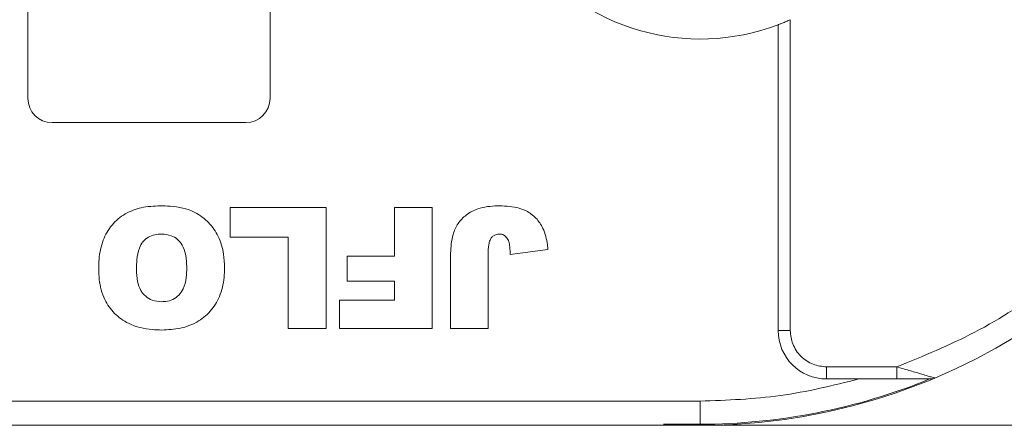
# Model space of a CAD drawing. Header units: millimetres. Extents: x 8853 to 11418, y 45 to 1005.
# Tile 181 of 256: x 10800 to 10840, y 427 to 444. Entities that reach past the tile are written whole.
import ezdxf

# ---------------------------------------------------------------- set-up
doc = ezdxf.new("R2010")
doc.units = ezdxf.units.MM

msp = doc.modelspace()

# ---------------------------------------------------------------- linework, layer by layer
at = {"color": 7, "linetype": 'Continuous', "lineweight": 15}
for p, q in [((10800.096, 440.54), (10800.096, 463.54)), ((10810.096, 463.54), (10810.096, 440.54)), ((10831.072, 430.953), (10831.072, 443.581)), ((10831.572, 430.953), (10831.572, 443.789)), ((10809.096, 439.54), (10801.096, 439.54)), ((10808.444, 436.04), (10812.405, 436.04)), ((10808.444, 434.806), (10808.444, 436.04)), ((10812.405, 436.04), (10812.405, 431.04)), ((10815.232, 436.04), (10816.79, 436.04)), ((10815.232, 434.027), (10815.232, 436.04)), ((10816.79, 436.04), (10816.79, 431.04)), ((10810.847, 434.806), (10808.444, 434.806)), ((10810.847, 431.04), (10810.847, 434.806)), ((10820.007, 434.092), (10821.565, 434.3)), ((10813.284, 432.988), (10813.284, 434.027)), ((10813.284, 434.027), (10815.232, 434.027)), ((10817.539, 431.04), (10817.539, 433.746)), ((10819.098, 434.1), (10819.098, 431.04)), ((10815.232, 432.988), (10813.284, 432.988)), ((10815.232, 432.209), (10815.232, 432.988)), ((10812.959, 432.209), (10815.232, 432.209)), ((10812.959, 431.04), (10812.959, 432.209)), ((10812.405, 431.04), (10810.847, 431.04)), ((10816.79, 431.04), (10812.959, 431.04)), ((10819.098, 431.04), (10817.539, 431.04)), ((10831.072, 430.953), (10831.572, 430.953)), ((10835.967, 429.453), (10833.072, 429.453)), ((10833.072, 428.953), (10833.072, 429.453)), ((10835.967, 428.953), (10835.967, 429.453)), ((10833.072, 428.953), (10834.41, 428.953)), ((10834.41, 428.953), (10835.967, 428.953)), ((10827.855, 428.04), (10786.923, 428.04)), ((10827.855, 428.04), (10827.855, 427.086)), ((10788.041, 427.04), (10827.855, 427.04)), ((10826.338, 427.086), (10827.855, 427.086)), ((10829.417, 427.04), (10844.041, 427.04))]:
    msp.add_line(p, q, dxfattribs=at)
at = {"color": 7, "linetype": 'Continuous', "lineweight": 15, "flags": 128}
msp.add_lwpolyline([(10829.417, 427.04), (10826.392, 427.04), (10826.386, 427.04)], dxfattribs=at)
at = {"color": 7, "linetype": 'Continuous', "lineweight": 15}
for centre, radius, start, end in [((10827.855, 452.04), 25, 292.7879, 67.2121), ((10827.855, 452.04), 9.05, 69.1769, 290.8231), ((10801.096, 440.54), 1, 180, 270), ((10809.096, 440.54), 1, 270, 0), ((10833.072, 430.953), 2, 180, 270), ((10827.855, 452.04), 25, 266.5214, 292.7879), ((10827.855, 452.04), 24.954, 270, 292.2999), ((10837.345, 429.453), 0.5, 270, 292.7879)]:
    msp.add_arc(centre, radius, start, end, dxfattribs=at)
for points, knots in [([(10851.855, 452.04), (10851.805, 450.865), (10851.703, 448.472), (10850.865, 444.911), (10849.496, 441.433), (10847.566, 438.175), (10845.152, 435.258), (10842.342, 432.794), (10839.274, 430.802), (10837.056, 429.897), (10835.967, 429.453)], [0, 0, 0, 0, 0.119843, 0.244, 0.371208, 0.5, 0.628792, 0.756, 0.880157, 1, 1, 1, 1]), ([(10831.572, 443.789), (10831.513, 443.762), (10831.393, 443.71), (10831.235, 443.645), (10831.123, 443.601), (10831.077, 443.583), (10831.073, 443.582), (10831.072, 443.581)], [0, 0, 0, 0, 0.238951, 0.478398, 0.703727, 0.911587, 1, 1, 1, 1]), ([(10803.02, 433.503), (10803.023, 433.636), (10803.032, 434.038), (10803.157, 434.676), (10803.538, 435.334), (10804.096, 435.798), (10804.797, 436.069), (10805.299, 436.093), (10805.564, 436.105)], [0, 0, 0, 0, 0.096763, 0.291773, 0.464613, 0.63772, 0.807851, 1, 1, 1, 1]), ([(10805.564, 436.105), (10805.698, 436.102), (10806.184, 436.092), (10806.913, 435.937), (10807.582, 435.435), (10808, 434.834), (10808.191, 434.174), (10808.208, 433.731), (10808.215, 433.543)], [0, 0, 0, 0, 0.095574, 0.349117, 0.516447, 0.683176, 0.865288, 1, 1, 1, 1]), ([(10817.539, 433.746), (10817.541, 433.879), (10817.547, 434.273), (10817.597, 434.834), (10817.83, 435.387), (10818.196, 435.749), (10818.744, 436.057), (10819.203, 436.087), (10819.479, 436.105)], [0, 0, 0, 0, 0.1136198, 0.3358942, 0.4750673, 0.6142166, 0.7674037, 1, 1, 1, 1]), ([(10819.479, 436.105), (10819.612, 436.102), (10820.015, 436.093), (10820.593, 435.979), (10821.095, 435.613), (10821.417, 435.126), (10821.533, 434.662), (10821.56, 434.364), (10821.565, 434.3)], [0, 0, 0, 0, 0.128183, 0.387536, 0.549691, 0.711944, 0.938522, 1, 1, 1, 1]), ([(10804.578, 433.476), (10804.582, 433.61), (10804.589, 433.907), (10804.66, 434.301), (10804.831, 434.626), (10805.061, 434.818), (10805.334, 434.921), (10805.522, 434.931), (10805.615, 434.936)], [0, 0, 0, 0, 0.195594, 0.436127, 0.579848, 0.724086, 0.864207, 1, 1, 1, 1]), ([(10805.615, 434.936), (10805.751, 434.925), (10805.989, 434.906), (10806.286, 434.727), (10806.502, 434.466), (10806.637, 434.056), (10806.649, 433.734), (10806.656, 433.543)], [0, 0, 0, 0, 0.204761, 0.357913, 0.511037, 0.711107, 1, 1, 1, 1]), ([(10819.098, 434.1), (10819.101, 434.234), (10819.107, 434.431), (10819.164, 434.671), (10819.24, 434.805), (10819.338, 434.89), (10819.447, 434.93), (10819.521, 434.934), (10819.555, 434.936)], [0, 0, 0, 0, 0.372716, 0.548628, 0.683692, 0.793503, 0.903383, 1, 1, 1, 1]), ([(10819.555, 434.936), (10819.585, 434.935), (10819.636, 434.933), (10819.711, 434.914), (10819.757, 434.89), (10819.782, 434.872), (10819.786, 434.869)], [0, 0, 0, 0, 0.364246, 0.622323, 0.945339, 1, 1, 1, 1]), ([(10819.786, 434.869), (10819.832, 434.819), (10819.924, 434.718), (10819.981, 434.515), (10820.002, 434.306), (10820.005, 434.164), (10820.007, 434.092)], [0, 0, 0, 0, 0.243238, 0.486568, 0.742114, 1, 1, 1, 1]), ([(10805.625, 430.975), (10805.492, 430.979), (10805.024, 430.99), (10804.321, 431.159), (10803.649, 431.63), (10803.211, 432.262), (10803.037, 432.922), (10803.024, 433.355), (10803.02, 433.503)], [0, 0, 0, 0, 0.0972635, 0.3419838, 0.5130447, 0.6843019, 0.8923804, 1, 1, 1, 1]), ([(10805.629, 432.144), (10805.493, 432.155), (10805.252, 432.174), (10804.948, 432.354), (10804.725, 432.621), (10804.596, 433.012), (10804.585, 433.311), (10804.578, 433.476)], [0, 0, 0, 0, 0.209846, 0.372333, 0.535081, 0.742489, 1, 1, 1, 1]), ([(10808.215, 433.543), (10808.211, 433.41), (10808.2, 433.007), (10808.053, 432.372), (10807.657, 431.723), (10807.087, 431.271), (10806.385, 431.014), (10805.887, 430.988), (10805.625, 430.975)], [0, 0, 0, 0, 0.096905, 0.2925, 0.46579, 0.639193, 0.810645, 1, 1, 1, 1]), ([(10806.656, 433.543), (10806.652, 433.41), (10806.644, 433.114), (10806.553, 432.717), (10806.344, 432.407), (10806.089, 432.226), (10805.837, 432.151), (10805.682, 432.146), (10805.629, 432.144)], [0, 0, 0, 0, 0.203596, 0.451902, 0.607587, 0.763348, 0.919516, 1, 1, 1, 1]), ([(10833.072, 429.453), (10832.884, 429.473), (10832.592, 429.504), (10832.243, 429.691), (10832.004, 429.884), (10831.81, 430.123), (10831.624, 430.473), (10831.592, 430.764), (10831.572, 430.953)], [0, 0, 0, 0, 0.239443, 0.369607, 0.5, 0.630164, 0.760557, 1, 1, 1, 1]), ([(10835.967, 429.453), (10836.135, 429.404), (10836.472, 429.307), (10836.882, 429.187), (10837.177, 429.099), (10837.297, 429.064), (10837.353, 429.047)], [0, 0, 0, 0, 0.333317, 0.665606, 0.843893, 1, 1, 1, 1]), ([(10835.967, 428.953), (10836.226, 428.953), (10836.617, 428.953), (10837.053, 428.953), (10837.248, 428.953), (10837.319, 428.953), (10837.341, 428.953), (10837.344, 428.953), (10837.345, 428.953)], [0, 0, 0, 0, 0.498425, 0.748704, 0.873574, 0.94108, 0.971006, 1, 1, 1, 1]), ([(10837.353, 429.047), (10837.407, 429.031), (10837.51, 429), (10837.529, 428.994), (10837.538, 428.992)], [0, 0, 0, 0, 0.522804, 1, 1, 1, 1])]:
    msp.add_open_spline(points, degree=3, knots=knots, dxfattribs=at)
msp.add_open_spline([(10827.855, 428.04), (10828.963, 428.079), (10831.18, 428.156), (10833.333, 428.687), (10834.41, 428.953)], degree=3, dxfattribs=at)

doc.saveas('drawing.dxf')
